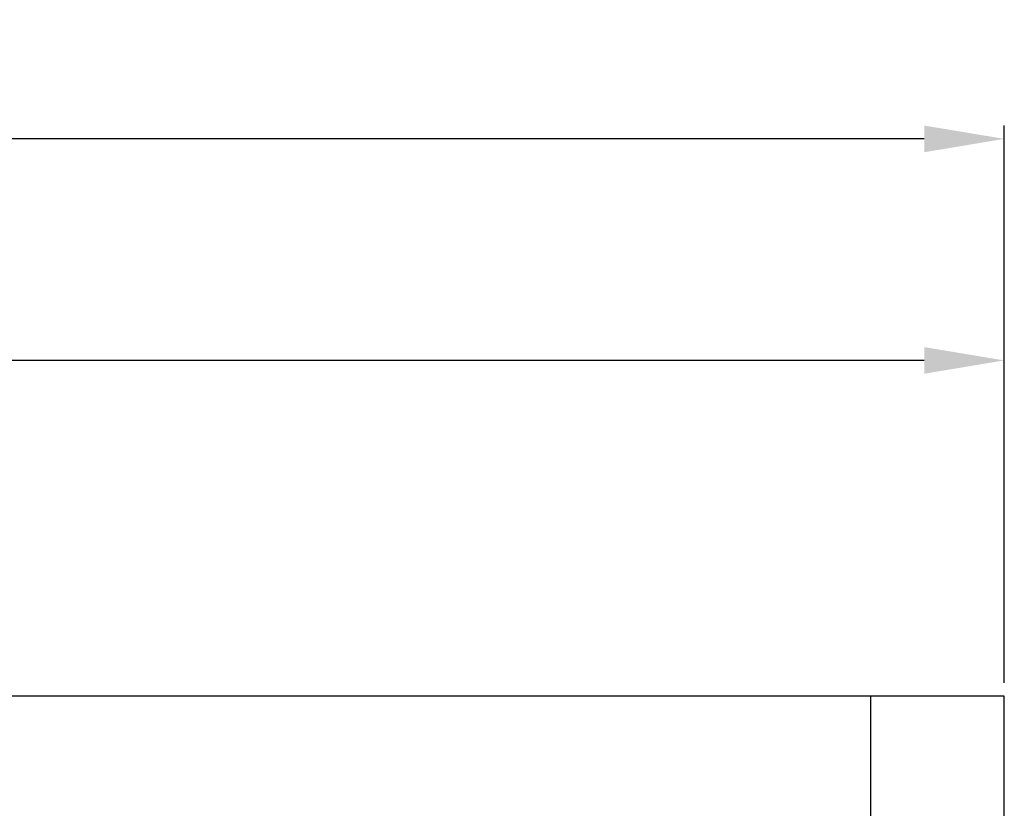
# Model space of a CAD drawing. Extents: x 90 to 314, y 317 to 466.
# Tile 6 of 6: x 255 to 292, y 436 to 466. Entities that reach past the tile are written whole.
import ezdxf

# ---------------------------------------------------------------- set-up
doc = ezdxf.new("R2010")
doc.units = 0
doc.header["$LTSCALE"] = 16.335
doc.header["$MEASUREMENT"] = 0
doc.header["$PDMODE"] = 3
doc.header["$PDSIZE"] = 0.3125
doc.layers.get('0').update_dxf_attribs({"linetype": 'CONTINUOUS'})
doc.layers.get('Defpoints').update_dxf_attribs({"linetype": 'CONTINUOUS'})
doc.styles.get("Standard").update_dxf_attribs({"font": 'txt', "width": 0.8})
doc.dimstyles.get("Standard").update_dxf_attribs({"dimtxt": 3, "dimasz": 3, "dimexe": 0.5, "dimexo": 0.5, "dimgap": 1, "dimtad": 1, "dimzin": 1, "dimdsep": 46, "dimtxsty": 'Standard', "dimcen": 1, "dimclrd": 3, "dimclre": 3, "dimclrt": 3, "dimadec": 0, "dimazin": 0, "dimtp": 0.01, "dimtm": 0.01, "dimtfac": 1, "dimtofl": 0, "dimtmove": 0, "dimatfit": 0, "dimfxl": 1, "dimtolj": 1, "dimarcsym": 0})

# ---------------------------------------------------------------- blocks, each defined once
blk = doc.blocks.new('*D5')
at = {"color": 0, "lineweight": -2}
for p, q in [((146.574, 441.007), (146.574, 453.688)), ((291.574, 441.107), (291.574, 453.688))]:
    blk.add_line(p, q, dxfattribs=at)
at = {"color": 7, "lineweight": -2}
blk.add_line((288.574, 453.188), (149.574, 453.188), dxfattribs=at)
at = {"color": 7}
for points in [[(149.574, 453.688), (149.574, 452.688), (146.574, 453.188)], [(288.574, 453.688), (288.574, 452.688), (291.574, 453.188)]]:
    blk.add_solid(points, dxfattribs=at)
at = {"layer": 'Defpoints', "color": 0}
for p in [(146.574, 453.188), (146.574, 440.507), (291.574, 440.607)]:
    blk.add_point(p, dxfattribs=at)
at = {"color": 7, "insert": (219.074, 455.688), "char_height": 3, "attachment_point": 5}
blk.add_mtext('\\A1;145.00', dxfattribs=at)
blk = doc.blocks.new('*D9')
at = {"color": 0, "lineweight": -2}
for p, q in [((90.074, 444.12), (90.074, 461.991)), ((291.574, 441.107), (291.574, 461.991)), ((288.574, 461.491), (93.074, 461.491))]:
    blk.add_line(p, q, dxfattribs=at)
at = {"color": 0}
for points in [[(93.074, 461.991), (93.074, 460.991), (90.074, 461.491)], [(288.574, 461.991), (288.574, 460.991), (291.574, 461.491)]]:
    blk.add_solid(points, dxfattribs=at)
at = {"layer": 'Defpoints', "color": 0}
for p in [(90.074, 461.491), (90.074, 443.62), (291.574, 440.607)]:
    blk.add_point(p, dxfattribs=at)
at = {"color": 0, "insert": (190.824, 463.991), "char_height": 3, "attachment_point": 5}
blk.add_mtext('\\A1;201.50', dxfattribs=at)

msp = doc.modelspace()

# ---------------------------------------------------------------- linework, layer by layer
at = {"color": 7, "linetype": 'Continuous'}
for p, q in [((291.574, 440.607), (146.574, 440.607)), ((286.574, 425.607), (286.574, 440.607)), ((291.574, 425.607), (291.574, 440.607))]:
    msp.add_line(p, q, dxfattribs=at)

# ---------------------------------------------------------------- dimensions: what is measured, and where the dimension line sits
at = {"color": 7}
for base, p2, override, picture, middle in [((90.074, 461.491), (90.074, 443.62), {"dimclrd": 0, "dimclre": 0, "dimclrt": 0}, '*D9', (190.824, 463.991)), ((146.574, 453.188), (146.574, 440.507), {"dimclrd": 7, "dimclre": 0, "dimclrt": 7}, '*D5', (219.074, 455.688))]:
    dim = msp.add_linear_dim(base=base, p1=(291.574, 440.607), p2=p2, dimstyle='Standard', override=override, dxfattribs=at)
    dim.commit()
    dim.dimension.update_dxf_attribs({"geometry": picture, "text_midpoint": middle})

doc.saveas('drawing.dxf')
